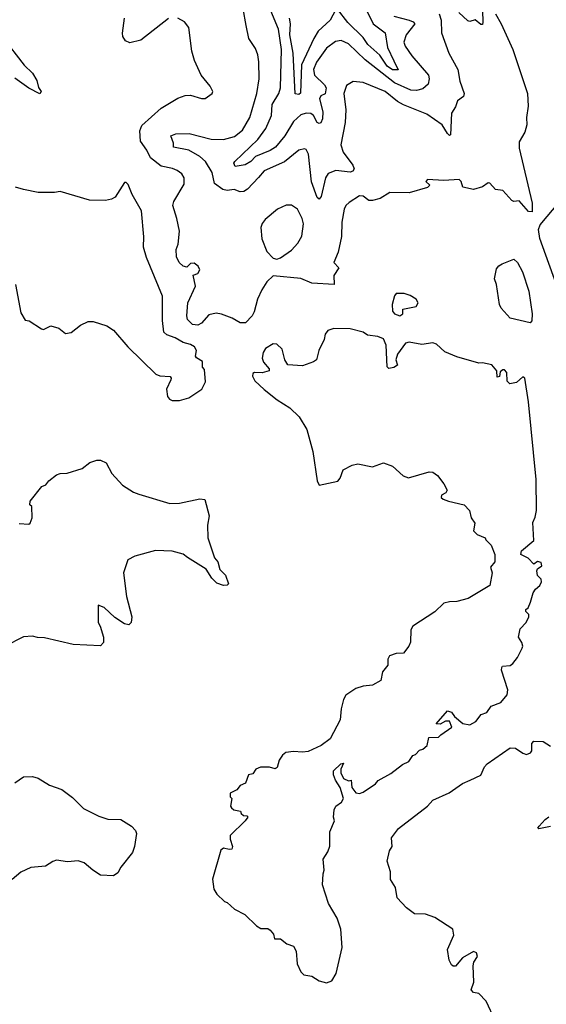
# Model space of a CAD drawing. Extents: x 2086813 to 2278017, y 548126 to 753336.
# Tile 218 of 256: x 2126185 to 2129052, y 673605 to 678967. Entities that reach past the tile are written whole.
import ezdxf

# ---------------------------------------------------------------- set-up
doc = ezdxf.new("R2010")
doc.units = 0

msp = doc.modelspace()

# ---------------------------------------------------------------- linework, layer by layer
at = {"layer": '0CON10XD'}
for points in [[(2128703.3, 679083.3), (2128706.5, 678953.5), (2128705, 678940), (2128695, 678940), (2128665, 678966.7), (2128635, 678957.5), (2128625, 678960), (2128575, 679006.7)], [(2128775, 678998.8), (2128806.7, 678945), (2128870, 678805), (2128950, 678565), (2128954, 678495), (2128944.3, 678435), (2128945.8, 678395), (2128935.6, 678354.4), (2128905, 678302.5), (2128903.6, 678266.4), (2128975, 677967.5), (2128975, 677920), (2128955, 677922.5), (2128905, 677980), (2128875, 677977.5), (2128865, 677982.5), (2128815, 678037.5), (2128775, 678042.5), (2128745, 678076.7), (2128735, 678077.5), (2128705, 678056.7), (2128655, 678041.2), (2128597.5, 678055), (2128589.2, 678085), (2128577.4, 678097.4), (2128495, 678091.5), (2128405, 678096.9), (2128396.7, 678085), (2128417.5, 678065), (2128405, 678053.3), (2128305, 678024.3), (2128200, 678025), (2128147.6, 677992.4), (2128105, 677981.4), (2128085, 677982.5), (2128055, 678005.7), (2128035, 678007.1), (2127978.3, 677971.7), (2127960.8, 677955), (2127951.1, 677935), (2127939.5, 677865), (2127936.4, 677786.4), (2127919.2, 677700.8), (2127895.7, 677645), (2127922.2, 677615), (2127895.9, 677574.1), (2127896.7, 677525), (2127775, 677532), (2127715, 677557.5), (2127565, 677572.5), (2127530.9, 677539.1), (2127502.9, 677495), (2127480, 677445), (2127462.2, 677375), (2127450, 677355), (2127415, 677316.2), (2127385, 677315.9), (2127341.1, 677341.1), (2127283.6, 677363.6), (2127255, 677368.5), (2127215, 677360.4), (2127175.2, 677315), (2127155, 677303.8), (2127125, 677306.7), (2127098, 677335), (2127094.1, 677355), (2127100.6, 677425), (2127141.8, 677515), (2127130, 677575), (2127155, 677584.3), (2127166, 677605), (2127156.2, 677625), (2127135, 677640.4), (2127115, 677639.1), (2127095, 677620), (2127075, 677624.4), (2127053.8, 677645), (2127039.2, 677675), (2127037.2, 677715), (2127048.2, 677745), (2127054.7, 677815), (2127041.2, 677885), (2127018.8, 677955), (2127024, 677976), (2127079.4, 678070.6), (2127081.1, 678105), (2127066.9, 678126.9), (2127042, 678145), (2127016.5, 678156.5), (2126955, 678169.3), (2126896.7, 678215), (2126877.1, 678257.1), (2126843.2, 678305), (2126838.5, 678361.5), (2126849.5, 678390.5), (2126955.3, 678484.7), (2127045, 678540), (2127085, 678554.2), (2127115, 678556), (2127175, 678537.5), (2127195, 678538), (2127232.5, 678565), (2127236.7, 678575), (2127222.5, 678605), (2127172, 678665), (2127135.7, 678745), (2127121.5, 678795), (2127105.5, 678925), (2127081.2, 678955), (2127045, 678974.2)], [(2128467.9, 678997.9), (2128480, 678965), (2128480.6, 678895), (2128521.1, 678785), (2128570.9, 678695), (2128581.9, 678631.9), (2128605.4, 678565), (2128602.1, 678547.9), (2128569.2, 678525), (2128557.5, 678492.5), (2128535, 678457.5), (2128530, 678340), (2128525, 678336.7), (2128515, 678346.7), (2128484.2, 678394.2), (2128402, 678452), (2128273.8, 678503.8), (2128241.1, 678521.1), (2128174.2, 678575), (2128055, 678623.8), (2128000.7, 678629.3), (2127965, 678607.5), (2127950, 678565), (2127960, 678475), (2127956.1, 678406.1), (2127933.9, 678285), (2127945.8, 678245), (2127998.2, 678175), (2128005.5, 678154.5), (2127997.9, 678142.1), (2127983.4, 678136.6), (2127905.3, 678145.3), (2127865, 678129.1), (2127850, 678105), (2127825.4, 678004.6), (2127815, 677990), (2127805, 677998.8), (2127773.5, 678083.5), (2127757.1, 678235), (2127745, 678259.2), (2127735, 678264.3), (2127705, 678256.5), (2127626.8, 678193.2), (2127515, 678142.9), (2127485, 678107.1), (2127425.6, 678044.4), (2127405, 678031.6), (2127385, 678030), (2127351.8, 678041.8), (2127315, 678036.6), (2127291.4, 678041.4), (2127246, 678075), (2127233.2, 678135), (2127196.9, 678195), (2127165, 678221.5), (2127105, 678256.9), (2127022.1, 678272.1), (2127023.1, 678295), (2127007.8, 678335), (2127034, 678346), (2127107.2, 678347.2), (2127226.5, 678316.5), (2127295, 678314), (2127355, 678330), (2127397.3, 678365), (2127437.9, 678435), (2127475.5, 678565), (2127487.9, 678645), (2127487.4, 678737.4), (2127480.5, 678775), (2127469.1, 678809.1), (2127432.3, 678865), (2127418.5, 678935), (2127401.8, 679025)], [(2128221.4, 678985), (2128305, 678964.3), (2128327.8, 678955), (2128336.2, 678945), (2128288.8, 678885), (2128276, 678845), (2128283.3, 678823.3), (2128320.5, 678770.5), (2128410.8, 678665), (2128414.6, 678645), (2128408.6, 678615), (2128380.4, 678589.6), (2128345, 678580.4), (2128315, 678583.1), (2128225, 678623.3), (2128065, 678748), (2127974.4, 678835), (2127935, 678853.1), (2127905, 678848.2), (2127855, 678810.9), (2127801.4, 678735), (2127784.8, 678695), (2127789.3, 678665), (2127845, 678611.2), (2127853.1, 678595), (2127847.3, 678562.7), (2127825, 678551.9), (2127816.4, 678535), (2127834.8, 678465), (2127833.9, 678426.1), (2127825.2, 678404.8), (2127815, 678401.1), (2127805, 678406.8), (2127785, 678444.6), (2127770.6, 678455), (2127745, 678457.8), (2127715, 678448.4), (2127675, 678413.1), (2127628.9, 678335), (2127576.8, 678273.2), (2127549.2, 678255), (2127469, 678221), (2127442.6, 678195), (2127412.8, 678177.2), (2127358, 678168), (2127351.4, 678185), (2127355.6, 678195), (2127482.1, 678315), (2127525.7, 678375), (2127555.8, 678444.2), (2127559.8, 678505), (2127595, 678564.5), (2127604, 678595), (2127610.7, 678805), (2127594.8, 678915), (2127552.8, 679015)], [(2127905, 679018), (2127875.1, 678964.9), (2127810.2, 678905), (2127785.4, 678864.6), (2127719.9, 678720.1), (2127713, 678567), (2127705, 678559.2), (2127685, 678563.8), (2127673.2, 678785), (2127655.1, 678885.1), (2127659.3, 678945), (2127654.3, 678975.7)], [(2128069.8, 679025), (2128110.2, 678945), (2128175.4, 678895), (2128187.7, 678815), (2128222.5, 678742.5), (2128246.1, 678693.9), (2128215, 678694.3), (2128185, 678713.9), (2128145, 678773), (2128081.1, 678831.1), (2128055, 678869), (2127971.2, 678951.2), (2127915, 679023.5)], [(2126995, 678972.9), (2126845, 678855.3), (2126785, 678840.4), (2126761.1, 678851.1), (2126746.2, 678875), (2126744, 678894), (2126754.6, 678975)], [(2126091.9, 678871.9), (2126209.3, 678719.3), (2126254.6, 678675), (2126277.5, 678635), (2126287.1, 678597.1), (2126302.5, 678575), (2126295, 678563.3), (2126235, 678594.7), (2126158.6, 678648.6)], [(2127015, 676893.3), (2127055, 676893.8), (2127105, 676906.7), (2127176.7, 676955), (2127196.2, 676995), (2127191.7, 677061.7), (2127180, 677075), (2127180, 677105), (2127147.5, 677125), (2127142.5, 677135), (2127148, 677165), (2127136, 677185), (2127115, 677198.1), (2127075, 677209.4), (2127031.2, 677235), (2126985, 677250), (2126969.4, 677265), (2126961.7, 677328.3), (2126961.7, 677461.7), (2126875, 677672.5), (2126858.8, 677728.8), (2126860, 677785), (2126847.5, 677925), (2126796.7, 678015), (2126775, 678070), (2126765, 678080), (2126755, 678080), (2126705, 678000), (2126685, 677988.8), (2126651.7, 677981.7), (2126565, 677984.3), (2126405, 678032), (2126373.9, 678026.1), (2126285.9, 678025.9), (2126205, 678041.2), (2126162.5, 678055)], [(2129122.7, 677482.7), (2129016.9, 677775), (2129009.4, 677825), (2129019.5, 677850.5), (2129124.6, 677975)], [(2127585, 677662.5), (2127605, 677670), (2127665, 677712), (2127699.8, 677750.2), (2127721.8, 677788.2), (2127730, 677855), (2127723.3, 677885), (2127697.1, 677935), (2127665, 677957.5), (2127635, 677957.5), (2127588.8, 677935), (2127521.7, 677878.3), (2127505, 677856.7), (2127497.5, 677835), (2127503, 677773), (2127531.2, 677705), (2127565, 677667.5), (2127585, 677662.5)], [(2128965, 677316.2), (2128855, 677341.2), (2128806.9, 677395), (2128796.9, 677415), (2128780.4, 677525), (2128770.6, 677555), (2128780.8, 677609.2), (2128793.8, 677626.2), (2128812.5, 677637.5), (2128875, 677662.5), (2128895, 677643.8), (2128923.2, 677593.2), (2128957.6, 677487.6), (2128975.7, 677364.3), (2128972.9, 677327.1), (2128965, 677316.2)], [(2126162.5, 677525), (2126190.7, 677370.7), (2126215, 677330), (2126237, 677327), (2126303, 677283), (2126315, 677280), (2126355, 677300), (2126397, 677287), (2126435, 677257.5), (2126465, 677262.5), (2126515, 677302.5), (2126557, 677323), (2126585, 677323.3), (2126659.5, 677299.5), (2126695.7, 677275.7), (2126773.8, 677185), (2126925.7, 677035.7), (2126947.1, 677027.1), (2127003.9, 677023.9), (2127010, 677015), (2127008, 677005), (2126984.3, 676955), (2126990, 676915), (2127000.5, 676900.5), (2127015, 676893.3)], [(2128255, 677354.5), (2128271.2, 677365), (2128270, 677390), (2128344.2, 677405.8), (2128354, 677425), (2128344.2, 677445), (2128310.8, 677465), (2128278.8, 677475), (2128233.8, 677475), (2128225, 677462.5), (2128212.9, 677415), (2128215, 677380), (2128226.2, 677365), (2128255, 677354.5)], [(2127855, 673722.5), (2127885, 673732.5), (2127907.7, 673772.3), (2127940, 673915), (2127933.3, 674015), (2127914, 674075), (2127865.7, 674155), (2127833.8, 674255), (2127836.7, 674315), (2127843.3, 674335), (2127836.7, 674395), (2127862.5, 674435), (2127873, 674467), (2127873.3, 674545), (2127898.8, 674605), (2127893.8, 674625), (2127896.7, 674665), (2127906.7, 674685), (2127936.2, 674705), (2127947.5, 674725), (2127930, 674785), (2127904, 674825), (2127893.8, 674855), (2127894.1, 674875.9), (2127932.5, 674915), (2127948.3, 674918.3), (2127932.5, 674885), (2127932.5, 674865), (2127947.5, 674835), (2127975, 674822.5), (2127990, 674825), (2127992.5, 674785), (2128015, 674757.5), (2128035, 674753.8), (2128055, 674760), (2128122.5, 674805), (2128137, 674823), (2128205, 674862.5), (2128269.3, 674910.7), (2128303, 674927), (2128325, 674960), (2128340, 674965), (2128361.7, 674988.3), (2128380, 674995), (2128402.5, 675015), (2128411.7, 675058.3), (2128465, 675060), (2128477, 675073), (2128537.5, 675115), (2128525, 675146.7), (2128503, 675147), (2128475, 675130), (2128452.5, 675132.5), (2128515, 675202.5), (2128535, 675196.7), (2128552.3, 675172.3), (2128597.5, 675135), (2128635, 675126.2), (2128667.5, 675145), (2128697, 675183), (2128727.5, 675195), (2128751.7, 675228.3), (2128805, 675248.8), (2128839.1, 675290.9), (2128842.7, 675317.3), (2128808.8, 675425), (2128810.7, 675439.3), (2128813.8, 675446.2), (2128855, 675450), (2128869.7, 675460.3), (2128895, 675493.3), (2128920, 675545), (2128923.8, 675555), (2128919.2, 675575), (2128900, 675605), (2128910.5, 675649.5), (2128943.3, 675685), (2128957.5, 675715), (2128957, 675727), (2128940, 675745), (2128940, 675755), (2128952.5, 675765), (2128966.7, 675795), (2128980, 675845), (2128993.6, 675866.4), (2129016.2, 675885), (2129026, 675905), (2129025, 675920), (2129005, 675940), (2129000, 675965), (2129003.3, 675976.7), (2129027.9, 675992.1), (2129025, 676011.2), (2129005, 676015.8), (2128985, 676002.5), (2128954.1, 676034.1), (2128912.5, 676055), (2128917.5, 676075), (2128985, 676130), (2128978.3, 676228.3), (2128992.3, 676257.7), (2128998.5, 676295), (2128997.2, 676462.8), (2128955, 676886.7), (2128935, 677013.8), (2128925, 677021.2), (2128889.7, 676990.3), (2128854.1, 676984.1), (2128838.3, 676998.3), (2128838, 677045), (2128825, 677060), (2128815, 677060), (2128800.7, 677049.3), (2128797, 677023), (2128785, 677020), (2128783.3, 677055), (2128755, 677087.1), (2128705, 677098), (2128685, 677096.2), (2128565, 677130.9), (2128498.8, 677158.8), (2128455, 677199.4), (2128435, 677207.3), (2128375, 677197.5), (2128305, 677210), (2128285, 677206), (2128242.5, 677145), (2128232.9, 677115), (2128241.2, 677085), (2128222.7, 677072.7), (2128195, 677066.7), (2128186.1, 677076.1), (2128180, 677195), (2128165, 677229.2), (2128135, 677242.2), (2128079.1, 677249.1), (2128054.3, 677265), (2127985, 677282.5), (2127895, 677284.6), (2127862.5, 677275), (2127848.6, 677255), (2127842.5, 677225), (2127813.8, 677165), (2127800, 677115), (2127785, 677103.3), (2127725, 677082), (2127645, 677086.7), (2127628, 677115), (2127613.4, 677173.4), (2127585, 677200), (2127565, 677201.5), (2127524, 677176), (2127510.6, 677155), (2127504.3, 677124.3), (2127511.7, 677101.7), (2127542.5, 677065), (2127542.5, 677055), (2127505, 677044), (2127463.8, 677046.2), (2127455, 677040), (2127452.5, 677025), (2127465, 677000), (2127515, 676953.3), (2127585.9, 676895.9), (2127655, 676853.3), (2127706.7, 676805), (2127748.8, 676735), (2127781.2, 676615), (2127803.8, 676455), (2127815, 676432.5), (2127916.1, 676453.9), (2127929.5, 676470.5), (2127946.7, 676515), (2127995, 676541.4), (2128025, 676548.1), (2128105, 676532.5), (2128165, 676553.3), (2128215, 676536.2), (2128273.2, 676483.2), (2128302.3, 676472.3), (2128415, 676504), (2128435, 676502), (2128460, 676485), (2128495, 676440), (2128512.5, 676405), (2128505, 676390), (2128481.7, 676378.3), (2128480, 676365), (2128490, 676355), (2128520, 676345), (2128605.7, 676325.7), (2128633.8, 676295), (2128643.8, 676255), (2128662.5, 676225), (2128655, 676182.5), (2128675, 676163.3), (2128720, 676145), (2128723.6, 676133.6), (2128752.5, 676105), (2128772.5, 676055), (2128772.5, 676015), (2128747.5, 675985), (2128757.5, 675955), (2128744, 675885), (2128627.5, 675815), (2128565, 675797.9), (2128525, 675797.3), (2128495, 675789.4), (2128445, 675742.2), (2128325, 675664.2), (2128314.2, 675645), (2128313, 675577), (2128303.3, 675555), (2128275, 675516.7), (2128235, 675516.2), (2128198, 675502), (2128188.8, 675485), (2128188.8, 675451.2), (2128160, 675415), (2128151.7, 675368.3), (2128105, 675343.8), (2128055, 675338.1), (2128015, 675325.4), (2127961, 675289), (2127947.5, 675265), (2127935.5, 675215), (2127930, 675155), (2127875, 675051.5), (2127825.8, 675015), (2127755, 674981.2), (2127725, 674977.5), (2127675, 674982.5), (2127633.8, 674976.2), (2127615, 674962.5), (2127596.7, 674935), (2127586.7, 674895), (2127575, 674887.5), (2127545, 674896.7), (2127495, 674896.7), (2127470, 674885), (2127455, 674860), (2127430, 674855), (2127415, 674810), (2127385, 674797.5), (2127366.4, 674773.6), (2127330, 674755), (2127330, 674735), (2127340, 674725), (2127332.5, 674685), (2127337.5, 674675), (2127350, 674665), (2127386.1, 674656.1), (2127390, 674645), (2127403, 674633), (2127421.7, 674631.7), (2127426.7, 674625), (2127413.3, 674605), (2127331.4, 674525), (2127330, 674505), (2127343.3, 674465), (2127339.3, 674450.7), (2127325, 674447.5), (2127293.8, 674456.2), (2127280, 674445), (2127233.9, 674286.1), (2127242.3, 674232.3), (2127257.5, 674205), (2127300, 674165), (2127315, 674160), (2127355, 674122.5), (2127410, 674095), (2127475, 674032.5), (2127498.3, 674018.3), (2127535, 674017.5), (2127549.3, 674009.3), (2127567, 673987), (2127571.7, 673961.7), (2127605, 673962.5), (2127640, 673935), (2127675, 673922.5), (2127689.2, 673895), (2127696, 673825), (2127715, 673782.5), (2127732.5, 673765), (2127775, 673757.5), (2127815, 673733.3), (2127855, 673722.5)], [(2126182.6, 676222.6), (2126235, 676220), (2126242.5, 676225), (2126253.3, 676255), (2126250, 676315), (2126240, 676325), (2126242.5, 676345), (2126305.7, 676424.3), (2126326.9, 676433.1), (2126344, 676456), (2126385, 676488), (2126405, 676496.2), (2126443, 676497), (2126525, 676522), (2126567.5, 676555), (2126605, 676568.8), (2126625, 676568.8), (2126655, 676553.3), (2126686.4, 676496.4), (2126745, 676432.5), (2126804.1, 676394.1), (2126832.7, 676382.7), (2127003, 676333), (2127055, 676333.3), (2127165, 676357.1), (2127193.6, 676353.6), (2127216.9, 676265), (2127208, 676215), (2127210, 676145), (2127246.1, 676036.1), (2127263.9, 676013.9), (2127275, 675972.5), (2127305, 675942.5), (2127322.5, 675895), (2127315, 675887.5), (2127295, 675886), (2127258.9, 675898.9), (2127230.6, 675925), (2127200.8, 675975), (2127098.8, 676038.8), (2127075, 676055.6), (2127015, 676071.9), (2126925, 676075.6), (2126812.5, 676045), (2126773.3, 676025), (2126750, 675955), (2126766.2, 675825), (2126796.2, 675715), (2126792.5, 675685), (2126779.3, 675670.7), (2126755, 675676.2), (2126701.9, 675711.9), (2126645, 675766.2), (2126611.7, 675778.3), (2126611.2, 675685), (2126623.3, 675665), (2126641.2, 675605), (2126641.2, 675575), (2126625, 675556.7), (2126475, 675564), (2126320.7, 675600.7), (2126281.7, 675601.7), (2126255, 675610), (2126205, 675606.7), (2126105, 675556.2)], [(2128773.3, 673516.7), (2128725, 673622.5), (2128685, 673663.3), (2128655, 673670), (2128643.6, 673683.6), (2128656.7, 673725), (2128653.3, 673815), (2128657.5, 673835), (2128676.7, 673865), (2128672.5, 673885), (2128655, 673892.5), (2128595, 673857.5), (2128557, 673813), (2128545, 673812.5), (2128535, 673820), (2128522.5, 673845), (2128513.6, 673903.6), (2128548.3, 673981.7), (2128543.8, 674015), (2128445, 674077.5), (2128395, 674095.7), (2128335, 674097.5), (2128290.7, 674130.7), (2128240, 674185), (2128231.7, 674241.7), (2128204, 674285), (2128203, 674327), (2128186, 674385), (2128199.2, 674440.8), (2128212.5, 674465), (2128208.3, 674511.7), (2128247, 674563), (2128405, 674683.3), (2128433.9, 674716.1), (2128523.6, 674756.4), (2128595, 674806.7), (2128637.5, 674825), (2128695, 674852.5), (2128715, 674897.5), (2128730, 674915), (2128855, 675002), (2128885, 675000.8), (2128925, 674972.5), (2128945, 674966.2), (2128965.8, 674974.2), (2128973.8, 674985), (2128973.8, 675025), (2128985, 675037.5), (2129035, 675036.7), (2129075, 675010)], [(2126158.5, 674811.5), (2126205, 674843.3), (2126255, 674845.6), (2126285, 674836.7), (2126347.6, 674797.6), (2126415, 674774.3), (2126472, 674732), (2126532.1, 674672.1), (2126615, 674629.2), (2126665, 674612.5), (2126735, 674612.1), (2126794.2, 674575), (2126815, 674551.2), (2126820, 674535), (2126810.6, 674465), (2126798.7, 674431.3), (2126735, 674351.2), (2126719.4, 674320.6), (2126695, 674304.3), (2126625, 674308.8), (2126582.9, 674335), (2126535.3, 674375.3), (2126503.6, 674386.4), (2126445, 674380.5), (2126385, 674389.4), (2126365, 674383.1), (2126325, 674356.5), (2126245, 674350.6), (2126191.2, 674325), (2126144.2, 674285)], [(2129075, 674574), (2129010.6, 674560.6), (2129006.2, 674565), (2129012.5, 674575), (2129045, 674612), (2129065, 674625.5)]]:
    msp.add_lwpolyline(points, dxfattribs=at)

doc.saveas('drawing.dxf')
